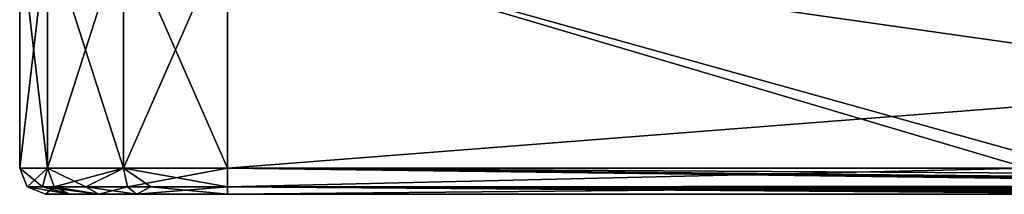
# Model space of a CAD drawing. Header units: metres. Extents: x -106 to 106, y -152 to 75.
# Tile 6 of 21: x -100 to -43, y -14 to -4. Entities that reach past the tile are written whole.
import ezdxf

# ---------------------------------------------------------------- set-up
doc = ezdxf.new("R2010")
doc.units = ezdxf.units.M
doc.layers.add('solid_20522313', color=7, linetype='CONTINUOUS')

msp = doc.modelspace()

# ---------------------------------------------------------------- linework, layer by layer
at = {"layer": 'solid_20522313'}
for points in [[(-100, -12.5, 10.5), (-100, 1.999977, 0), (-100, 1.184448, -10.5)], [(-100, -12.5, 10.5), (-100, 1.184448, 10.5), (-100, 1.999977, 0)], [(-100, -12.5, -10.5), (-100, -12.5, 10.5), (-100, 1.184448, -10.5)], [(-98.392303, 1.184448, -16.5), (-100, -12.5, -10.5), (-100, 1.184448, -10.5)], [(-98.392303, -12.5, 16.5), (-100, 1.184448, 10.5), (-100, -12.5, 10.5)], [(-98.392303, -12.5, 16.5), (-98.392303, 1.184448, 16.5), (-100, 1.184448, 10.5)], [(-98.392311, -12.5, -16.499983), (-100, -12.5, -10.5), (-98.392303, 1.184448, -16.5)], [(-98.392311, -12.5, -16.499983), (-98.392303, 1.184448, -16.5), (-94, 1.184448, -20.892305)], [(-93.999992, -12.5, -20.892309), (-98.392311, -12.5, -16.499983), (-94, 1.184448, -20.892305)], [(-94, -12.5, 20.892305), (-94, 1.184448, 20.892305), (-98.392303, 1.184448, 16.5)], [(-98.392303, -12.5, 16.5), (-94, -12.5, 20.892305), (-98.392303, 1.184448, 16.5)], [(-93.999992, -12.5, -20.892309), (-94, 1.184448, -20.892305), (-88, 1.184448, -22.5)], [(-88, -12.5, 22.5), (-88, 1.184448, 22.5), (-94, 1.184448, 20.892305)], [(-94, -12.5, 20.892305), (-88, -12.5, 22.5), (-94, 1.184448, 20.892305)], [(-93.999992, -12.5, -20.892309), (-88, 1.184448, -22.5), (-88, -12.5, -22.5)], [(-88, -12.5, -22.5), (-88, 1.184448, -22.5), (88, 1.184448, -22.5)], [(88, -12.5, -22.5), (-88, -12.5, -22.5), (88, 1.184448, -22.5)], [(-41.794907, -12.5, 22.5), (-88, 1.184448, 22.5), (-88, -12.5, 22.5)], [(-31.374838, -6.86349, 22.5), (-29.206701, 1.184448, 22.5), (-88, 1.184448, 22.5)], [(-36.409035, -13.185524, 22.5), (-31.374838, -6.86349, 22.5), (-88, 1.184448, 22.5)], [(-36.409035, -13.185524, 22.5), (-88, 1.184448, 22.5), (-41.794907, -12.5, 22.5)], [(-99.560661, -13.56066, -10.5), (-100, -12.5, 10.5), (-100, -12.5, -10.5)], [(-98.680656, -13.56066, 14.924073), (-98.392303, -12.5, 16.5), (-100, -12.5, 10.5)], [(-99.560661, -13.56066, 10.5), (-100, -12.5, 10.5), (-99.560661, -13.56066, -10.5)], [(-98.680656, -13.56066, 14.924073), (-100, -12.5, 10.5), (-99.560661, -13.56066, 10.5)], [(-99.560661, -13.56066, -10.5), (-100, -12.5, -10.5), (-98.392311, -12.5, -16.499983)], [(-98.011826, -13.56066, -16.280331), (-99.560661, -13.56066, -10.5), (-98.392311, -12.5, -16.499983)], [(-96.174622, -13.56066, 18.674622), (-98.392303, -12.5, 16.5), (-98.680656, -13.56066, 14.924073)], [(-98.011826, -13.56066, -16.280331), (-98.392311, -12.5, -16.499983), (-93.999992, -12.5, -20.892309)], [(-96.174622, -13.56066, 18.674622), (-94, -12.5, 20.892305), (-98.392303, -12.5, 16.5)], [(-93.780327, -13.56066, -20.511826), (-98.011826, -13.56066, -16.280331), (-93.999992, -12.5, -20.892309)], [(-92.424072, -13.56066, 21.180656), (-94, -12.5, 20.892305), (-96.174622, -13.56066, 18.674622)], [(-88, -13.56066, 22.060659), (-88, -12.5, 22.5), (-94, -12.5, 20.892305)], [(-88, -13.56066, 22.060659), (-94, -12.5, 20.892305), (-92.424072, -13.56066, 21.180656)], [(-93.780327, -13.56066, -20.511826), (-93.999992, -12.5, -20.892309), (-88, -12.5, -22.5)], [(-93.780327, -13.56066, -20.511826), (-88, -12.5, -22.5), (-88, -13.56066, -22.060659)], [(88, -13.56066, -22.060659), (-88, -12.5, -22.5), (88, -12.5, -22.5)], [(-9.158747, -13.511269, -22.107851), (-88, -13.56066, -22.060659), (-88, -12.5, -22.5)], [(-8.132793, -13.488319, -22.128372), (-9.158747, -13.511269, -22.107851), (-88, -12.5, -22.5)], [(-6.956413, -13.464379, -22.148901), (-8.132793, -13.488319, -22.128372), (-88, -12.5, -22.5)], [(-4.118288, -13.42044, -22.184395), (-6.956413, -13.464379, -22.148901), (-88, -12.5, -22.5)], [(-2.144584, -13.402615, -22.198034), (-4.118288, -13.42044, -22.184395), (-88, -12.5, -22.5)], [(-0.778433, -13.396598, -22.202543), (-2.144584, -13.402615, -22.198034), (-88, -12.5, -22.5)], [(1.972453, -13.401677, -22.19874), (-0.778433, -13.396598, -22.202543), (-88, -12.5, -22.5)], [(88, -13.56066, -22.060659), (1.972453, -13.401677, -22.19874), (-88, -12.5, -22.5)], [(-41.794907, -12.5, 22.5), (-88, -12.5, 22.5), (-88, -13.56066, 22.060659)], [(-41.794907, -13.56066, 22.060659), (-41.794907, -12.5, 22.5), (-88, -13.56066, 22.060659)], [(-99.560661, -13.56066, 10.5), (-98.5, -14, -10.5), (-98.5, -14, 10.5)], [(-98.011826, -13.56066, -16.280331), (-98.5, -14, -10.5), (-99.560661, -13.56066, -10.5)], [(-99.560661, -13.56066, 10.5), (-99.560661, -13.56066, -10.5), (-98.5, -14, -10.5)], [(-99.560661, -13.56066, 10.5), (-98.5, -14, 10.5), (-97.095581, -14, 15.74599)], [(-98.680656, -13.56066, 14.924073), (-99.560661, -13.56066, 10.5), (-97.095581, -14, 15.74599)], [(-98.680656, -13.56066, 14.924073), (-97.095581, -14, 15.74599), (-95.424622, -14, 17.924622)], [(-96.174622, -13.56066, 18.674622), (-98.680656, -13.56066, 14.924073), (-95.424622, -14, 17.924622)], [(-98.011826, -13.56066, -16.280331), (-97.095329, -14, -15.746412), (-98.5, -14, -10.5)], [(-98.011826, -13.56066, -16.280331), (-95.425041, -14, -17.9242), (-97.095329, -14, -15.746412)], [(-93.780327, -13.56066, -20.511826), (-95.425041, -14, -17.9242), (-98.011826, -13.56066, -16.280331)], [(-96.174622, -13.56066, 18.674622), (-95.424622, -14, 17.924622), (-93.245987, -14, 19.595577)], [(-92.424072, -13.56066, 21.180656), (-96.174622, -13.56066, 18.674622), (-93.245987, -14, 19.595577)], [(-93.780327, -13.56066, -20.511826), (-93.247437, -14, -19.594742), (-95.425041, -14, -17.9242)], [(-93.780327, -13.56066, -20.511826), (-88, -13.56066, -22.060659), (-93.247437, -14, -19.594742)], [(-88, -13.56066, -22.060659), (-88.000175, -14, -21), (-93.247437, -14, -19.594742)], [(-92.424072, -13.56066, 21.180656), (-93.245987, -14, 19.595577), (-88, -14, 21)], [(-88, -13.56066, 22.060659), (-92.424072, -13.56066, 21.180656), (-88, -14, 21)], [(-88, -13.56066, -22.060659), (-31.13364, -14, -21), (-88.000175, -14, -21)], [(-9.158747, -13.511269, -22.107851), (-11.43416, -13.568459, -22.052805), (-88, -13.56066, -22.060659)], [(-41.794907, -13.56066, 22.060659), (-88, -14, 21), (-41.794907, -14, 21)], [(-41.794907, -13.56066, 22.060659), (-88, -13.56066, 22.060659), (-88, -14, 21)], [(-30.735243, -13.999567, -21.036026), (-31.13364, -14, -21), (-88, -13.56066, -22.060659)], [(-30.338692, -13.998314, -21.071095), (-30.735243, -13.999567, -21.036026), (-88, -13.56066, -22.060659)], [(-29.772743, -13.995205, -21.119841), (-30.338692, -13.998314, -21.071095), (-88, -13.56066, -22.060659)], [(-29.212992, -13.990719, -21.166601), (-29.772743, -13.995205, -21.119841), (-88, -13.56066, -22.060659)], [(-29.007874, -13.988746, -21.183403), (-29.212992, -13.990719, -21.166601), (-88, -13.56066, -22.060659)], [(-28.803024, -13.986604, -21.200022), (-29.007874, -13.988746, -21.183403), (-88, -13.56066, -22.060659)], [(-28.53857, -13.983607, -21.221153), (-28.803024, -13.986604, -21.200022), (-88, -13.56066, -22.060659)], [(-28.274586, -13.980377, -21.241837), (-28.53857, -13.983607, -21.221153), (-88, -13.56066, -22.060659)], [(-27.416649, -13.968391, -21.306311), (-28.274586, -13.980377, -21.241837), (-88, -13.56066, -22.060659)], [(-26.565542, -13.954546, -21.366463), (-27.416649, -13.968391, -21.306311), (-88, -13.56066, -22.060659)], [(-23.070539, -13.883226, -21.580246), (-26.565542, -13.954546, -21.366463), (-88, -13.56066, -22.060659)], [(-19.842108, -13.805236, -21.739161), (-23.070539, -13.883226, -21.580246), (-88, -13.56066, -22.060659)], [(-18.780508, -13.77826, -21.784889), (-19.842108, -13.805236, -21.739161), (-88, -13.56066, -22.060659)], [(-17.80954, -13.752594, -21.825232), (-18.780508, -13.77826, -21.784889), (-88, -13.56066, -22.060659)], [(-17.179039, -13.735085, -21.851215), (-17.80954, -13.752594, -21.825232), (-88, -13.56066, -22.060659)], [(-16.525372, -13.716406, -21.877699), (-17.179039, -13.735085, -21.851215), (-88, -13.56066, -22.060659)], [(-15.299768, -13.680353, -21.925617), (-16.525372, -13.716406, -21.877699), (-88, -13.56066, -22.060659)], [(-14.028347, -13.642404, -21.972067), (-15.299768, -13.680353, -21.925617), (-88, -13.56066, -22.060659)], [(-11.43416, -13.568459, -22.052805), (-14.028347, -13.642404, -21.972067), (-88, -13.56066, -22.060659)], [(-97.095329, -14, -15.746412), (-98.5, -14, 10.5), (-98.5, -14, -10.5)], [(-97.095329, -14, -15.746412), (-97.095581, -14, 15.74599), (-98.5, -14, 10.5)], [(-95.425041, -14, -17.9242), (-95.424622, -14, 17.924622), (-97.095581, -14, 15.74599)], [(-97.095329, -14, -15.746412), (-95.425041, -14, -17.9242), (-97.095581, -14, 15.74599)], [(-95.425041, -14, -17.9242), (-93.247437, -14, -19.594742), (-95.424622, -14, 17.924622)], [(-93.247437, -14, -19.594742), (-93.245987, -14, 19.595577), (-95.424622, -14, 17.924622)], [(-93.247437, -14, -19.594742), (-88.000175, -14, -21), (-93.245987, -14, 19.595577)], [(-88.000175, -14, -21), (-88, -14, 21), (-93.245987, -14, 19.595577)], [(-88.000175, -14, -21), (-31.13364, -14, -21), (-88, -14, 21)], [(-41.794907, -14, 10.5), (-41.794907, -14, 21), (-88, -14, 21)], [(-39.996944, -14, -3.005563), (-41.794907, -14, 10.5), (-88, -14, 21)], [(-34.763958, -14, -15.555729), (-39.996944, -14, -3.005563), (-88, -14, 21)], [(-33.831852, -14, -17.103022), (-34.763958, -14, -15.555729), (-88, -14, 21)], [(-32.857452, -14, -18.600279), (-33.831852, -14, -17.103022), (-88, -14, 21)], [(-32.009212, -14, -19.817459), (-32.857452, -14, -18.600279), (-88, -14, 21)], [(-31.13364, -14, -21), (-32.009212, -14, -19.817459), (-88, -14, 21)]]:
    msp.add_3dface(points, dxfattribs=at)

doc.saveas('drawing.dxf')
